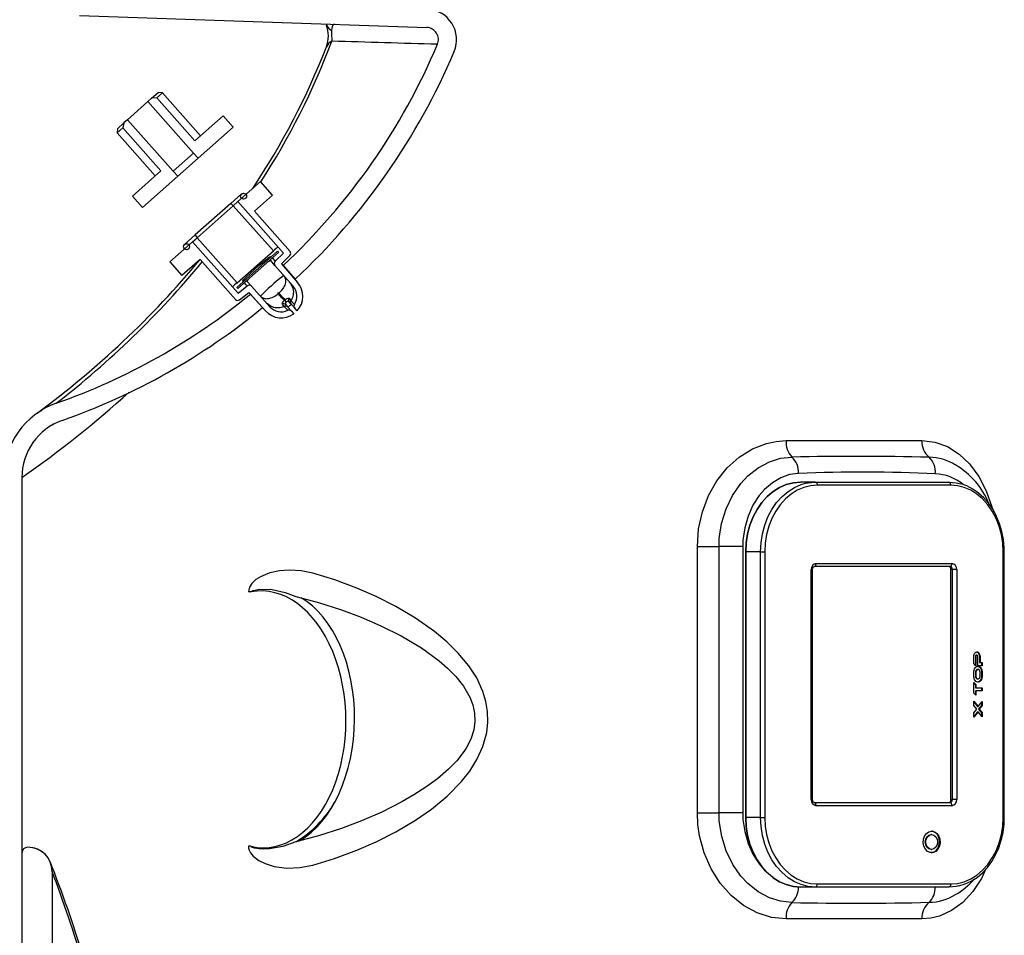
# Model space of a CAD drawing. Header units: millimetres. Extents: x 4906.17 to 4907.31, y 4759.5 to 4761.8.
# Tile 37 of 39: x 4906.46 to 4906.79, y 4761 to 4761.3. Entities that reach past the tile are written whole.
import ezdxf

# ---------------------------------------------------------------- set-up
doc = ezdxf.new("R2010")
doc.units = ezdxf.units.MM
doc.layers.add('SANINDUSA', color=3, linetype='Continuous')

msp = doc.modelspace()

# ---------------------------------------------------------------- linework, layer by layer
at = {"layer": 'SANINDUSA'}
for p, q in [((4906.479568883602, 4761.304766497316), (4906.594256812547, 4761.300761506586)), ((4906.561130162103, 4761.301592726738), (4906.561172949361, 4761.301487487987)), ((4906.562898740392, 4761.296225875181), (4906.56289848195, 4761.296225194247)), ((4906.503341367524, 4761.277366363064), (4906.5021456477, 4761.276306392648)), ((4906.503341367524, 4761.277366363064), (4906.505497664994, 4761.27927785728)), ((4906.505047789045, 4761.277542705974), (4906.503341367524, 4761.277366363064)), ((4906.506909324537, 4761.279192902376), (4906.505047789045, 4761.277542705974)), ((4906.505047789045, 4761.277542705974), (4906.517651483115, 4761.263324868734)), ((4906.506909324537, 4761.279192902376), (4906.505497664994, 4761.27927785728)), ((4906.519513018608, 4761.264975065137), (4906.506909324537, 4761.279192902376)), ((4906.5021456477, 4761.276306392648), (4906.495380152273, 4761.270308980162)), ((4906.517236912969, 4761.259282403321), (4906.5021456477, 4761.276306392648)), ((4906.517651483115, 4761.263324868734), (4906.5269781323, 4761.271592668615)), ((4906.5269781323, 4761.271592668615), (4906.530327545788, 4761.267880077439)), ((4906.493804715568, 4761.267576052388), (4906.491943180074, 4761.265925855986)), ((4906.492028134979, 4761.267337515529), (4906.491943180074, 4761.265925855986)), ((4906.492028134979, 4761.267337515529), (4906.494184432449, 4761.269249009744)), ((4906.494184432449, 4761.269249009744), (4906.493804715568, 4761.267576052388)), ((4906.506408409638, 4761.253358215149), (4906.493804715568, 4761.267576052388)), ((4906.495380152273, 4761.270308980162), (4906.494184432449, 4761.269249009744)), ((4906.495380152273, 4761.270308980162), (4906.510471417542, 4761.253284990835)), ((4906.518732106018, 4761.257601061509), (4906.530327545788, 4761.267880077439)), ((4906.491943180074, 4761.265925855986), (4906.504546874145, 4761.251708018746)), ((4906.517236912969, 4761.259282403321), (4906.510471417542, 4761.253284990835)), ((4906.511948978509, 4761.251588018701), (4906.518732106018, 4761.257601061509)), ((4906.517236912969, 4761.259282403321), (4906.518732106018, 4761.257601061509)), ((4906.497081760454, 4761.245090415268), (4906.506408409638, 4761.253358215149)), ((4906.500365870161, 4761.241319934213), (4906.511990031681, 4761.251624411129)), ((4906.511990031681, 4761.251624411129), (4906.510471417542, 4761.253284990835)), ((4906.53183880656, 4761.243229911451), (4906.539321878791, 4761.249863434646)), ((4906.543301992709, 4761.245373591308), (4906.539321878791, 4761.249863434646)), ((4906.500365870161, 4761.241319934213), (4906.497081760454, 4761.245090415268)), ((4906.533075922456, 4761.245783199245), (4906.529521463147, 4761.242632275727)), ((4906.543301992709, 4761.245373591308), (4906.537315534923, 4761.240066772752)), ((4906.529521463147, 4761.242632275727), (4906.517773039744, 4761.232217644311)), ((4906.530342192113, 4761.241903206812), (4906.518369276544, 4761.2312895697)), ((4906.530244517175, 4761.241816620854), (4906.529521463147, 4761.242632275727)), ((4906.530342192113, 4761.241903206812), (4906.53183880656, 4761.243229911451)), ((4906.543606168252, 4761.226940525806), (4906.530342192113, 4761.241903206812)), ((4906.546949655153, 4761.226183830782), (4906.53183880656, 4761.243229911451)), ((4906.549077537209, 4761.226798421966), (4906.537315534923, 4761.240066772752)), ((4906.517773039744, 4761.232217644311), (4906.514218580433, 4761.229066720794)), ((4906.518496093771, 4761.231401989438), (4906.517773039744, 4761.232217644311)), ((4906.509389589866, 4761.223329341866), (4906.516872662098, 4761.229962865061)), ((4906.516872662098, 4761.229962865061), (4906.518369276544, 4761.2312895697)), ((4906.516872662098, 4761.229962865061), (4906.531932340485, 4761.212974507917)), ((4906.518369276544, 4761.2312895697), (4906.531560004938, 4761.216409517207)), ((4906.531523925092, 4761.214887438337), (4906.544993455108, 4761.226827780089)), ((4906.531560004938, 4761.216409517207), (4906.543606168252, 4761.226940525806)), ((4906.531855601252, 4761.214513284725), (4906.545325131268, 4761.226453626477)), ((4906.544169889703, 4761.223525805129), (4906.546949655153, 4761.226183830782)), ((4906.544993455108, 4761.226827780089), (4906.545325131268, 4761.226453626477)), ((4906.546239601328, 4761.222728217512), (4906.549030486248, 4761.225422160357)), ((4906.509389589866, 4761.223329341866), (4906.513369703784, 4761.218839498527)), ((4906.519356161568, 4761.224146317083), (4906.513369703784, 4761.218839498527)), ((4906.519356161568, 4761.224146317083), (4906.53106102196, 4761.210942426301)), ((4906.544099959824, 4761.222139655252), (4906.542693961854, 4761.223753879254)), ((4906.544099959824, 4761.222139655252), (4906.55009655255, 4761.215254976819)), ((4906.546239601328, 4761.222728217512), (4906.551604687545, 4761.216568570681)), ((4906.546785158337, 4761.22210186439), (4906.550728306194, 4761.217574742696)), ((4906.531932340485, 4761.212974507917), (4906.534932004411, 4761.215395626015)), ((4906.533673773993, 4761.216793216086), (4906.533479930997, 4761.217008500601)), ((4906.534855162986, 4761.216907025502), (4906.536310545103, 4761.215293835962)), ((4906.5424556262, 4761.208482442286), (4906.536310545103, 4761.215293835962)), ((4906.531855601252, 4761.214513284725), (4906.531523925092, 4761.214887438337)), ((4906.532425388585, 4761.210818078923), (4906.535464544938, 4761.213245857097)), ((4906.540970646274, 4761.207142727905), (4906.535464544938, 4761.213245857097)), ((4906.540011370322, 4761.208206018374), (4906.535987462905, 4761.212666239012)), ((4906.547167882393, 4761.208633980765), (4906.546548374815, 4761.209331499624)), ((4906.547176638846, 4761.210629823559), (4906.547373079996, 4761.210804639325)), ((4906.547687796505, 4761.209145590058), (4906.548350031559, 4761.208398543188)), ((4906.547904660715, 4761.210103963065), (4906.547820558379, 4761.210028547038)), ((4906.548763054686, 4761.211293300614), (4906.549381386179, 4761.210594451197)), ((4906.549473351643, 4761.209392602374), (4906.54881096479, 4761.210139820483)), ((4906.549381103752, 4761.210594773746), (4906.550541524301, 4761.20928190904)), ((4906.550636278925, 4761.208080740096), (4906.549473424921, 4761.209392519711)), ((4906.548332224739, 4761.207324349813), (4906.547167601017, 4761.208634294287)), ((4906.548350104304, 4761.208398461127), (4906.549513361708, 4761.207086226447)), ((4906.549513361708, 4761.207086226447), (4906.550309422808, 4761.206188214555)), ((4906.551432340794, 4761.207182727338), (4906.550636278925, 4761.208080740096)), ((4906.712981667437, 4761.164268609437), (4906.757874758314, 4761.164268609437)), ((4906.460476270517, 4761.152100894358), (4906.460476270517, 4760.984445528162)), ((4906.722686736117, 4761.150548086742), (4906.717755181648, 4761.150548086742)), ((4906.722686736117, 4761.150548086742), (4906.766781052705, 4761.150548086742)), ((4906.767397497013, 4761.149548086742), (4906.723303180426, 4761.149548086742)), ((4906.683678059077, 4761.041268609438), (4906.683678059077, 4761.129268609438)), ((4906.683678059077, 4761.129268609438), (4906.690835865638, 4761.129268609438)), ((4906.698678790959, 4761.129268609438), (4906.690835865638, 4761.129268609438)), ((4906.690835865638, 4761.041268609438), (4906.690835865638, 4761.129268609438)), ((4906.698678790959, 4761.129268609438), (4906.698678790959, 4761.041268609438)), ((4906.699645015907, 4761.03979775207), (4906.699645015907, 4761.127548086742)), ((4906.699645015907, 4761.127548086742), (4906.699645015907, 4761.03979775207)), ((4906.704576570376, 4761.127548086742), (4906.699645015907, 4761.127548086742)), ((4906.704576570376, 4761.03979775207), (4906.704576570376, 4761.127548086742)), ((4906.704576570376, 4761.127548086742), (4906.705980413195, 4761.127548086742)), ((4906.705980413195, 4761.127548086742), (4906.705980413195, 4761.03979775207)), ((4906.784720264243, 4761.03979775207), (4906.784720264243, 4761.127548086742)), ((4906.784720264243, 4761.127548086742), (4906.785103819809, 4761.127548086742)), ((4906.785103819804, 4761.03979775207), (4906.785103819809, 4761.127548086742)), ((4906.72133468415, 4761.045672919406), (4906.72133468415, 4761.121672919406)), ((4906.721718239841, 4761.121672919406), (4906.72133468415, 4761.121672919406)), ((4906.72171823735, 4761.045672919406), (4906.721718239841, 4761.121672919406)), ((4906.76717475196, 4761.122672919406), (4906.722293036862, 4761.122672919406)), ((4906.722909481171, 4761.123672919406), (4906.767791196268, 4761.123672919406)), ((4906.76796215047, 4761.121672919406), (4906.767468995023, 4761.121672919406)), ((4906.767468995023, 4761.045672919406), (4906.767468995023, 4761.121672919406)), ((4906.769365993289, 4761.121672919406), (4906.76796215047, 4761.121672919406)), ((4906.767962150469, 4761.045672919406), (4906.76796215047, 4761.121672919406)), ((4906.769365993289, 4761.121672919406), (4906.769365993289, 4761.045672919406)), ((4906.536178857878, 4761.114289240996), (4906.53534389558, 4761.114289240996)), ((4906.775030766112, 4761.090617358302), (4906.775030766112, 4761.09278132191)), ((4906.775543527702, 4761.092887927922), (4906.775543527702, 4761.090097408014)), ((4906.775543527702, 4761.092887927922), (4906.775728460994, 4761.092887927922)), ((4906.775728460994, 4761.092887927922), (4906.775728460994, 4761.089909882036)), ((4906.775871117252, 4761.093409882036), (4906.776056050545, 4761.093409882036)), ((4906.776391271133, 4761.089909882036), (4906.776391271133, 4761.092887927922)), ((4906.776629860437, 4761.09397129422), (4906.776814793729, 4761.09397129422)), ((4906.776904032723, 4761.092775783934), (4906.776904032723, 4761.090973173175)), ((4906.776904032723, 4761.092775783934), (4906.777088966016, 4761.092775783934)), ((4906.777088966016, 4761.092775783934), (4906.777088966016, 4761.090973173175)), ((4906.775728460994, 4761.089909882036), (4906.775030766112, 4761.090617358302)), ((4906.776231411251, 4761.088669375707), (4906.776416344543, 4761.088669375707)), ((4906.777786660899, 4761.089909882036), (4906.776391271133, 4761.089909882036)), ((4906.776904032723, 4761.090973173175), (4906.777088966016, 4761.090973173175)), ((4906.777088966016, 4761.090973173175), (4906.777786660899, 4761.090973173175)), ((4906.777601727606, 4761.090973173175), (4906.777601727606, 4761.089909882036)), ((4906.777786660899, 4761.090973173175), (4906.777786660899, 4761.089909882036)), ((4906.775030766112, 4761.086599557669), (4906.775030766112, 4761.08764277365)), ((4906.775543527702, 4761.087642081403), (4906.775543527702, 4761.086595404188)), ((4906.775543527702, 4761.087642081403), (4906.775728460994, 4761.087642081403)), ((4906.775543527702, 4761.086595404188), (4906.775728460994, 4761.086595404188)), ((4906.775728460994, 4761.087642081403), (4906.775728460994, 4761.086595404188)), ((4906.776231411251, 4761.085568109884), (4906.776416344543, 4761.085568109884)), ((4906.777088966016, 4761.086595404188), (4906.777088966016, 4761.087642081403)), ((4906.777601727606, 4761.08764277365), (4906.777601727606, 4761.086599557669)), ((4906.777601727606, 4761.08764277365), (4906.777786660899, 4761.08764277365)), ((4906.777601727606, 4761.086599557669), (4906.777786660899, 4761.086599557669)), ((4906.777786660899, 4761.08764277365), (4906.777786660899, 4761.086599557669)), ((4906.775030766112, 4761.084382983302), (4906.775728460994, 4761.083684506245)), ((4906.775030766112, 4761.080851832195), (4906.775030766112, 4761.084382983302)), ((4906.775030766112, 4761.084197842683), (4906.775543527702, 4761.083684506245)), ((4906.775543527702, 4761.083684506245), (4906.775728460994, 4761.083684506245)), ((4906.775543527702, 4761.083684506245), (4906.775543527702, 4761.082644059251)), ((4906.775543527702, 4761.082644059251), (4906.775728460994, 4761.082644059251)), ((4906.775728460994, 4761.083684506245), (4906.775728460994, 4761.082644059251)), ((4906.775728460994, 4761.082644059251), (4906.777786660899, 4761.082644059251)), ((4906.777601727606, 4761.082644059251), (4906.777601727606, 4761.081580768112)), ((4906.777786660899, 4761.082644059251), (4906.777786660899, 4761.081580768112)), ((4906.775728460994, 4761.080163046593), (4906.775030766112, 4761.080851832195)), ((4906.775543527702, 4761.081580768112), (4906.775543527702, 4761.080345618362)), ((4906.775543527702, 4761.081580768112), (4906.775728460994, 4761.081580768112)), ((4906.775728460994, 4761.081580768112), (4906.775728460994, 4761.080163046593)), ((4906.777786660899, 4761.081580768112), (4906.775728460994, 4761.081580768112)), ((4906.775030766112, 4761.07816660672), (4906.776433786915, 4761.076458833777)), ((4906.775030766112, 4761.076778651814), (4906.775030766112, 4761.07816660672)), ((4906.775030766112, 4761.077941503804), (4906.776248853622, 4761.076458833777)), ((4906.77606477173, 4761.075554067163), (4906.775030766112, 4761.076778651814)), ((4906.775030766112, 4761.074324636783), (4906.77606477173, 4761.075554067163)), ((4906.776248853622, 4761.076458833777), (4906.776433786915, 4761.076458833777)), ((4906.776433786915, 4761.076458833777), (4906.777786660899, 4761.078090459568)), ((4906.777601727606, 4761.076726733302), (4906.776614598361, 4761.07555475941)), ((4906.776614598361, 4761.07555475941), (4906.777601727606, 4761.074377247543)), ((4906.776614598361, 4761.07555475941), (4906.776799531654, 4761.07555475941)), ((4906.777786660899, 4761.076726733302), (4906.776799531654, 4761.07555475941)), ((4906.776799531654, 4761.07555475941), (4906.777786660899, 4761.074377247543)), ((4906.777601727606, 4761.077867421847), (4906.777601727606, 4761.076726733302)), ((4906.777601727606, 4761.076726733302), (4906.777786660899, 4761.076726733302)), ((4906.777786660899, 4761.078090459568), (4906.777786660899, 4761.076726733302)), ((4906.776433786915, 4761.074645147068), (4906.775030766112, 4761.072941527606)), ((4906.776248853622, 4761.074645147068), (4906.775030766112, 4761.073166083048)), ((4906.775030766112, 4761.072941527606), (4906.775030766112, 4761.074324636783)), ((4906.776248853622, 4761.074645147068), (4906.776433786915, 4761.074645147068)), ((4906.777786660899, 4761.073018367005), (4906.776433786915, 4761.074645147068)), ((4906.777601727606, 4761.074377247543), (4906.777601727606, 4761.073240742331)), ((4906.777601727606, 4761.074377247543), (4906.777786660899, 4761.074377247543)), ((4906.777786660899, 4761.074377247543), (4906.777786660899, 4761.073018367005)), ((4906.72171823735, 4761.045672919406), (4906.72133468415, 4761.045672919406)), ((4906.722293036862, 4761.044672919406), (4906.76717475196, 4761.044672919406)), ((4906.767791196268, 4761.043672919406), (4906.722909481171, 4761.043672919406)), ((4906.767468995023, 4761.045672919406), (4906.767962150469, 4761.045672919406)), ((4906.769365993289, 4761.045672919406), (4906.767962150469, 4761.045672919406)), ((4906.683678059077, 4761.041268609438), (4906.690835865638, 4761.041268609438)), ((4906.698678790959, 4761.041268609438), (4906.690835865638, 4761.041268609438)), ((4906.704576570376, 4761.03979775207), (4906.699645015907, 4761.03979775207)), ((4906.704576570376, 4761.03979775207), (4906.705980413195, 4761.03979775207)), ((4906.784720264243, 4761.03979775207), (4906.785103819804, 4761.03979775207)), ((4906.761098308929, 4761.03414246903), (4906.760913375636, 4761.03414246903)), ((4906.536178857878, 4761.030247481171), (4906.53534389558, 4761.030247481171)), ((4906.460476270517, 4761.027944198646), (4906.460476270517, 4760.979557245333)), ((4906.760913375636, 4761.029228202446), (4906.761098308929, 4761.029228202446)), ((4906.470476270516, 4761.021944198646), (4906.470476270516, 4760.817944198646)), ((4906.722686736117, 4761.01679775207), (4906.717755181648, 4761.01679775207)), ((4906.766781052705, 4761.01679775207), (4906.722686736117, 4761.01679775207)), ((4906.723303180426, 4761.01779775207), (4906.767397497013, 4761.01779775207)), ((4906.757874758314, 4761.006268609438), (4906.712981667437, 4761.006268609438))]:
    msp.add_line(p, q, dxfattribs=at)
at = {"layer": 'SANINDUSA', "flags": 128}
for points in [[(4906.560927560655, 4761.301925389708), (4906.560936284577, 4761.301909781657), (4906.561120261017, 4761.30147210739)], [(4906.563751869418, 4761.301826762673), (4906.563218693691, 4761.301505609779), (4906.563000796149, 4761.30094610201), (4906.562910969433, 4761.300469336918), (4906.56283933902, 4761.29972589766)], [(4906.533479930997, 4761.217008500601), (4906.533476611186, 4761.217064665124), (4906.53381675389, 4761.217526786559), (4906.53464929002, 4761.21837800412), (4906.535876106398, 4761.219529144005), (4906.537354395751, 4761.220857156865), (4906.53891474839, 4761.222216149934), (4906.540381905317, 4761.223452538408), (4906.541594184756, 4761.224422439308), (4906.542419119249, 4761.225009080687), (4906.542767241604, 4761.225140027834)], [(4906.542767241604, 4761.225140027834), (4906.542854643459, 4761.225039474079), (4906.542907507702, 4761.224978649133)], [(4906.5432355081, 4761.224601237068), (4906.544013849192, 4761.223705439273), (4906.544169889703, 4761.223525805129)], [(4906.546997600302, 4761.218812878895), (4906.546997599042, 4761.218812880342), (4906.546743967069, 4761.218661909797), (4906.54646065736, 4761.218445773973), (4906.54558433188, 4761.217731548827), (4906.544658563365, 4761.216946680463), (4906.543784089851, 4761.216188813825), (4906.542808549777, 4761.215328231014), (4906.541992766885, 4761.214596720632), (4906.541098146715, 4761.213780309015), (4906.540167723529, 4761.212908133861), (4906.539526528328, 4761.212274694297), (4906.539423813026, 4761.2121648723), (4906.539294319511, 4761.211986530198), (4906.539294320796, 4761.211986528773)], [(4906.534932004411, 4761.215395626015), (4906.53456784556, 4761.215800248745), (4906.534008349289, 4761.216421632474)], [(4906.535400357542, 4761.217655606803), (4906.535121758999, 4761.21736317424), (4906.534847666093, 4761.216959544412), (4906.534855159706, 4761.216907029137), (4906.534855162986, 4761.216907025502), (4906.534855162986, 4761.216907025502)], [(4906.545206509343, 4761.212844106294), (4906.545161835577, 4761.212903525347), (4906.545119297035, 4761.212996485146), (4906.545109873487, 4761.213062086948), (4906.545117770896, 4761.213105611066), (4906.545128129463, 4761.213125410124), (4906.545134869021, 4761.213133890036), (4906.545152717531, 4761.213148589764), (4906.545166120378, 4761.213155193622), (4906.54520441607, 4761.213162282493), (4906.545258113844, 4761.213154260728), (4906.545330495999, 4761.213121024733), (4906.545427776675, 4761.213037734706)], [(4906.547176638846, 4761.210629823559), (4906.546396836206, 4761.211507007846), (4906.545206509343, 4761.212844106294)], [(4906.545427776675, 4761.213037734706), (4906.546928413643, 4761.21131548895), (4906.547373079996, 4761.210804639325)], [(4906.546548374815, 4761.209331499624), (4906.546475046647, 4761.209545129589), (4906.546558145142, 4761.209842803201), (4906.546774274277, 4761.210182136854), (4906.547078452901, 4761.210531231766), (4906.547176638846, 4761.210629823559)], [(4906.547373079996, 4761.210804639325), (4906.547751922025, 4761.211083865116), (4906.54811159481, 4761.2112874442), (4906.548422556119, 4761.211387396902), (4906.548663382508, 4761.211365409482), (4906.548763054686, 4761.211293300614)], [(4906.547820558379, 4761.210028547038), (4906.547773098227, 4761.209974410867), (4906.547636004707, 4761.209772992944), (4906.547560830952, 4761.209557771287), (4906.547575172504, 4761.209340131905), (4906.547687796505, 4761.209145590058)], [(4906.54853639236, 4761.208188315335), (4906.548509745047, 4761.208288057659), (4906.548558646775, 4761.20843780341), (4906.548674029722, 4761.208616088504), (4906.548810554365, 4761.208774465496)], [(4906.549001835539, 4761.208947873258), (4906.548854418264, 4761.208818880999), (4906.548810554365, 4761.208774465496)], [(4906.549001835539, 4761.208947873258), (4906.549195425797, 4761.209083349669), (4906.549374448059, 4761.209176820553), (4906.549525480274, 4761.209219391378), (4906.549634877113, 4761.209202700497), (4906.549659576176, 4761.209182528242)], [(4906.466437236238, 4761.17398194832), (4906.466714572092, 4761.17416025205), (4906.467015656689, 4761.174334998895)], [(4906.683678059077, 4761.129268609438), (4906.684103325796, 4761.135106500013), (4906.68535364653, 4761.140783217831), (4906.687393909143, 4761.146122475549), (4906.690152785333, 4761.150998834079), (4906.693559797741, 4761.155273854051), (4906.697500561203, 4761.158828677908), (4906.701877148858, 4761.161556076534), (4906.7065408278, 4761.163372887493), (4906.709749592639, 4761.164043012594), (4906.712981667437, 4761.164268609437)], [(4906.757874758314, 4761.164268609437), (4906.762182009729, 4761.163764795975), (4906.766316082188, 4761.162285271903), (4906.770169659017, 4761.159856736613), (4906.773638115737, 4761.156569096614), (4906.7766499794, 4761.152477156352), (4906.779115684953, 4761.147730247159), (4906.780972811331, 4761.142451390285), (4906.781096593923, 4761.141874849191)], [(4906.690835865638, 4761.129268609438), (4906.690936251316, 4761.131919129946), (4906.69167935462, 4761.136897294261), (4906.693177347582, 4761.141793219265), (4906.695280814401, 4761.146156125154), (4906.698048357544, 4761.150138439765), (4906.700380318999, 4761.152628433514), (4906.703725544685, 4761.155282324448), (4906.70746896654, 4761.157284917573), (4906.711102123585, 4761.158427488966), (4906.714912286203, 4761.15886253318)], [(4906.7171318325, 4761.153456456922), (4906.714175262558, 4761.153042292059), (4906.711307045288, 4761.152039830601), (4906.708457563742, 4761.150374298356), (4906.705858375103, 4761.14814346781), (4906.704087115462, 4761.146096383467), (4906.702030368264, 4761.142904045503), (4906.70042249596, 4761.139320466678), (4906.699321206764, 4761.13544606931), (4906.698753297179, 4761.131390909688), (4906.698678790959, 4761.129268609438)], [(4906.699645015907, 4761.127548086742), (4906.699799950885, 4761.130550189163), (4906.70026210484, 4761.13350092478), (4906.701023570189, 4761.136349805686), (4906.702071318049, 4761.139048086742), (4906.703387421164, 4761.141549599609), (4906.704949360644, 4761.143811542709), (4906.706730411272, 4761.145795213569), (4906.708700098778, 4761.147466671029), (4906.710824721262, 4761.14879731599), (4906.713067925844, 4761.149764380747), (4906.715391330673, 4761.150351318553), (4906.717755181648, 4761.150548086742)], [(4906.717755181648, 4761.150548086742), (4906.715391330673, 4761.150351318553), (4906.713067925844, 4761.149764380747), (4906.710824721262, 4761.14879731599), (4906.708700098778, 4761.147466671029), (4906.706730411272, 4761.145795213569), (4906.704949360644, 4761.143811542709), (4906.703387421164, 4761.141549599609), (4906.702071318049, 4761.139048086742), (4906.701023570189, 4761.136349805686), (4906.70026210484, 4761.13350092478), (4906.699799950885, 4761.130550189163), (4906.699645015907, 4761.127548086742)], [(4906.704576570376, 4761.127548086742), (4906.704731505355, 4761.130550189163), (4906.70519365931, 4761.13350092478), (4906.705955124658, 4761.136349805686), (4906.707002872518, 4761.139048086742), (4906.708318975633, 4761.141549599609), (4906.709880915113, 4761.143811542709), (4906.711661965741, 4761.145795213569), (4906.713631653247, 4761.147466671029), (4906.715756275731, 4761.14879731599), (4906.717999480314, 4761.149764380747), (4906.719423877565, 4761.150171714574)], [(4906.719423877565, 4761.150171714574), (4906.720322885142, 4761.150351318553), (4906.722686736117, 4761.150548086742)], [(4906.722686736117, 4761.150548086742), (4906.722806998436, 4761.150528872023), (4906.722922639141, 4761.150471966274), (4906.723029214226, 4761.150379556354), (4906.723122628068, 4761.150255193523), (4906.723199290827, 4761.150103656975), (4906.723256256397, 4761.149930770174), (4906.723291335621, 4761.149743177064), (4906.723303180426, 4761.149548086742)], [(4906.767397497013, 4761.149548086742), (4906.767385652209, 4761.149743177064), (4906.767350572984, 4761.149930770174), (4906.767293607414, 4761.150103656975), (4906.767216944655, 4761.150255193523), (4906.767123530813, 4761.150379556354), (4906.767016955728, 4761.150471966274), (4906.766901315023, 4761.150528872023), (4906.766781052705, 4761.150548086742)], [(4906.766781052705, 4761.150548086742), (4906.769144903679, 4761.150351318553), (4906.770767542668, 4761.149983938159)], [(4906.723303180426, 4761.149548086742), (4906.721042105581, 4761.149359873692), (4906.718819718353, 4761.14879845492), (4906.716674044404, 4761.147873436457), (4906.714641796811, 4761.146600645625), (4906.712757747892, 4761.145001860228), (4906.711054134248, 4761.143104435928), (4906.709560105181, 4761.140940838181), (4906.70830122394, 4761.138548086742), (4906.707299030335, 4761.135967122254), (4906.706570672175, 4761.133242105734), (4906.706128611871, 4761.130419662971), (4906.705980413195, 4761.127548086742)], [(4906.784720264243, 4761.127548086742), (4906.784572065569, 4761.130419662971), (4906.784130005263, 4761.133242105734), (4906.783401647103, 4761.135967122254), (4906.782399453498, 4761.138548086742), (4906.781140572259, 4761.140940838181), (4906.77964654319, 4761.143104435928), (4906.777942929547, 4761.145001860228), (4906.776058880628, 4761.146600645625), (4906.774026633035, 4761.147873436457), (4906.771880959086, 4761.14879845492), (4906.769658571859, 4761.149359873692), (4906.767397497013, 4761.149548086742)], [(4906.785103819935, 4761.127548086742), (4906.785068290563, 4761.128981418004), (4906.784809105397, 4761.131661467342), (4906.784301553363, 4761.134286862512), (4906.783552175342, 4761.136820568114), (4906.78257063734, 4761.139227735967), (4906.781369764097, 4761.141474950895), (4906.779965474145, 4761.143530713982), (4906.778376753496, 4761.14536585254), (4906.77662560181, 4761.146954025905), (4906.774736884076, 4761.148272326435), (4906.772737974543, 4761.149301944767), (4906.770867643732, 4761.149955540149)], [(4906.556601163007, 4761.120489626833), (4906.552731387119, 4761.121274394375), (4906.548899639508, 4761.121519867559), (4906.545608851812, 4761.121296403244), (4906.542393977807, 4761.120594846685), (4906.539319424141, 4761.119298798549), (4906.537829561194, 4761.118350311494), (4906.536461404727, 4761.117048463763), (4906.535703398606, 4761.115864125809), (4906.535420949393, 4761.115019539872), (4906.53534389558, 4761.114289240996)], [(4906.721718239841, 4761.121672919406), (4906.72173798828, 4761.121917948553), (4906.721827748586, 4761.122232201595), (4906.721967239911, 4761.122471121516), (4906.722116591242, 4761.122612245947), (4906.72224747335, 4761.122668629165), (4906.722293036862, 4761.122672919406)], [(4906.722293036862, 4761.122672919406), (4906.722413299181, 4761.122692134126), (4906.722528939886, 4761.122749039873), (4906.722635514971, 4761.122841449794), (4906.722728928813, 4761.122965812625), (4906.722805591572, 4761.123117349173), (4906.722862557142, 4761.123290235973), (4906.722897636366, 4761.123477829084), (4906.722909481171, 4761.123672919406)], [(4906.76717475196, 4761.122672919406), (4906.767295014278, 4761.122692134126), (4906.767410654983, 4761.122749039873), (4906.767517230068, 4761.122841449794), (4906.76761064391, 4761.122965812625), (4906.767687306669, 4761.123117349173), (4906.767744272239, 4761.123290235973), (4906.767779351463, 4761.123477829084), (4906.767791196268, 4761.123672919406)], [(4906.571189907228, 4761.115581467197), (4906.563841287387, 4761.118295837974), (4906.556601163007, 4761.120489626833)], [(4906.536178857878, 4761.114289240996), (4906.536181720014, 4761.114320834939), (4906.536191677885, 4761.114356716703), (4906.536219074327, 4761.114409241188), (4906.536339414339, 4761.114529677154), (4906.536852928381, 4761.114778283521), (4906.538951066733, 4761.115179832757), (4906.543200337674, 4761.115081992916), (4906.547520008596, 4761.114142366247), (4906.551006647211, 4761.112795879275)], [(4906.571189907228, 4761.028968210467), (4906.577586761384, 4761.031767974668), (4906.584062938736, 4761.035042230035), (4906.590553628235, 4761.03887472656), (4906.595841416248, 4761.042535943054), (4906.600969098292, 4761.046765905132), (4906.605754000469, 4761.051660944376), (4906.608471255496, 4761.055109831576), (4906.610861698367, 4761.058912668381), (4906.612818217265, 4761.063191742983), (4906.614094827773, 4761.067817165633), (4906.614476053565, 4761.0712661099), (4906.614381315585, 4761.074742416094), (4906.613813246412, 4761.078138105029), (4906.612830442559, 4761.081398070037), (4906.610766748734, 4761.08585728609), (4906.608167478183, 4761.089887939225), (4906.604676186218, 4761.094100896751), (4906.600861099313, 4761.097839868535), (4906.596863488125, 4761.101164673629), (4906.590513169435, 4761.10566689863), (4906.584047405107, 4761.109514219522), (4906.577571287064, 4761.112790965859), (4906.571189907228, 4761.115581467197)], [(4906.551006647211, 4761.112795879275), (4906.558494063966, 4761.110831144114), (4906.566131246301, 4761.10838966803)], [(4906.566131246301, 4761.10838966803), (4906.572577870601, 4761.105967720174), (4906.579135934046, 4761.10313001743), (4906.585816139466, 4761.099774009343), (4906.592489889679, 4761.095797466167), (4906.598335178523, 4761.09154683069), (4906.601167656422, 4761.08908123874), (4906.603864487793, 4761.086332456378), (4906.606385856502, 4761.083157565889), (4906.608511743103, 4761.079483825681), (4906.609476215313, 4761.076965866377), (4906.6100669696, 4761.074222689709), (4906.610178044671, 4761.07153452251), (4906.609805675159, 4761.068767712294), (4906.608797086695, 4761.06564989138), (4906.607262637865, 4761.062685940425), (4906.606594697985, 4761.061650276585), (4906.60417665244, 4761.058536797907), (4906.601453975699, 4761.055717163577), (4906.597815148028, 4761.05257601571), (4906.593999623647, 4761.049764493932), (4906.590041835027, 4761.047205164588), (4906.586031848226, 4761.044889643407), (4906.579412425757, 4761.041538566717), (4906.572744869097, 4761.038641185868), (4906.566138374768, 4761.036159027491)], [(4906.722293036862, 4761.044672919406), (4906.72222792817, 4761.044681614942), (4906.722066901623, 4761.044770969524), (4906.721913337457, 4761.0449503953), (4906.721791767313, 4761.0452087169), (4906.721723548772, 4761.045545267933), (4906.721718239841, 4761.045672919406)], [(4906.722909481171, 4761.043672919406), (4906.722897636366, 4761.043868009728), (4906.722862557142, 4761.044055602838), (4906.722805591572, 4761.044228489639), (4906.722728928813, 4761.044380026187), (4906.722635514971, 4761.044504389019), (4906.722528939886, 4761.044596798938), (4906.722413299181, 4761.044653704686), (4906.722293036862, 4761.044672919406)], [(4906.767791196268, 4761.043672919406), (4906.767779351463, 4761.043868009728), (4906.767744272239, 4761.044055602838), (4906.767687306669, 4761.044228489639), (4906.76761064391, 4761.044380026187), (4906.767517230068, 4761.044504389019), (4906.767410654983, 4761.044596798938), (4906.767295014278, 4761.044653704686), (4906.76717475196, 4761.044672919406)], [(4906.712981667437, 4761.006268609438), (4906.708167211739, 4761.00677156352), (4906.703451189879, 4761.008248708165), (4906.698965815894, 4761.010673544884), (4906.694854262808, 4761.013956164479), (4906.691223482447, 4761.01804156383), (4906.688208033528, 4761.022780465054), (4906.685907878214, 4761.028054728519), (4906.684390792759, 4761.033700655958), (4906.683857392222, 4761.037462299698), (4906.683678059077, 4761.041268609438)], [(4906.714912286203, 4761.011674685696), (4906.711196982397, 4761.012089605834), (4906.707468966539, 4761.013252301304), (4906.703823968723, 4761.015190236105), (4906.700380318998, 4761.017908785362), (4906.698048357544, 4761.020398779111), (4906.695354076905, 4761.024255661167), (4906.693177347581, 4761.028743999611), (4906.691714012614, 4761.033487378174), (4906.690936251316, 4761.03861808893), (4906.690835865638, 4761.041268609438)], [(4906.698678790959, 4761.041268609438), (4906.698753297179, 4761.039146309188), (4906.699321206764, 4761.035091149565), (4906.70042249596, 4761.031216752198), (4906.702030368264, 4761.027633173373), (4906.704087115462, 4761.024440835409), (4906.705858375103, 4761.022393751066), (4906.708457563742, 4761.020162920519), (4906.708726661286, 4761.020005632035)], [(4906.717755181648, 4761.01679775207), (4906.715391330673, 4761.016994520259), (4906.713067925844, 4761.017581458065), (4906.710824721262, 4761.018548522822), (4906.708700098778, 4761.019879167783), (4906.706730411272, 4761.021550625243), (4906.704949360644, 4761.023534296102), (4906.703387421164, 4761.025796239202), (4906.702071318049, 4761.02829775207), (4906.701023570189, 4761.030996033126), (4906.70026210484, 4761.033844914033), (4906.699799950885, 4761.036795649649), (4906.699645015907, 4761.03979775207)], [(4906.699645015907, 4761.03979775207), (4906.699799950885, 4761.036795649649), (4906.70026210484, 4761.033844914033), (4906.701023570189, 4761.030996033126), (4906.702071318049, 4761.02829775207), (4906.703387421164, 4761.025796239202), (4906.704949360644, 4761.023534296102), (4906.706730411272, 4761.021550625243), (4906.708700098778, 4761.019879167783), (4906.710824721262, 4761.018548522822), (4906.713067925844, 4761.017581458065), (4906.715391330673, 4761.016994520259), (4906.717755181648, 4761.01679775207)], [(4906.718700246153, 4761.017361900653), (4906.717999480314, 4761.017581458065), (4906.715756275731, 4761.018548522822), (4906.713631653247, 4761.019879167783), (4906.711661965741, 4761.021550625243), (4906.709880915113, 4761.023534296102), (4906.708318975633, 4761.025796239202), (4906.707002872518, 4761.02829775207), (4906.705955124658, 4761.030996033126), (4906.70519365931, 4761.033844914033), (4906.704731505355, 4761.036795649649), (4906.704576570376, 4761.03979775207)], [(4906.705980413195, 4761.03979775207), (4906.706128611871, 4761.036926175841), (4906.706570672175, 4761.034103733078), (4906.707299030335, 4761.031378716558), (4906.70830122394, 4761.02879775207), (4906.709560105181, 4761.026405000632), (4906.711054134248, 4761.024241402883), (4906.712757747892, 4761.022343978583), (4906.714641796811, 4761.020745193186), (4906.716674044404, 4761.019472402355), (4906.718819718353, 4761.018547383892), (4906.721042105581, 4761.01798596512), (4906.723303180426, 4761.01779775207)], [(4906.767397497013, 4761.01779775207), (4906.769658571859, 4761.01798596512), (4906.771880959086, 4761.018547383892), (4906.774026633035, 4761.019472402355), (4906.776058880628, 4761.020745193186), (4906.777942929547, 4761.022343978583), (4906.77964654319, 4761.024241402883), (4906.781140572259, 4761.026405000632), (4906.782399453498, 4761.02879775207), (4906.783401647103, 4761.031378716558), (4906.784130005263, 4761.034103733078), (4906.784572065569, 4761.036926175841), (4906.784720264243, 4761.03979775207)], [(4906.770129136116, 4761.017187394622), (4906.772167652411, 4761.017811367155), (4906.774178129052, 4761.018750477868), (4906.776087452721, 4761.019978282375), (4906.777869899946, 4761.021478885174), (4906.779500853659, 4761.023232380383), (4906.780957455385, 4761.025214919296), (4906.782219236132, 4761.027399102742), (4906.783268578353, 4761.02975455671), (4906.784090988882, 4761.032248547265), (4906.784675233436, 4761.034846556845), (4906.785013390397, 4761.037512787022), (4906.785103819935, 4761.03979775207)], [(4906.566138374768, 4761.036159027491), (4906.558526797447, 4761.033726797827), (4906.551023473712, 4761.031752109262)], [(4906.761098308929, 4761.035244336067), (4906.762008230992, 4761.035051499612), (4906.762819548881, 4761.03449388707), (4906.763444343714, 4761.033631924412), (4906.763814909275, 4761.032559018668), (4906.763891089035, 4761.03139143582), (4906.763664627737, 4761.030255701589), (4906.763160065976, 4761.029274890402), (4906.762432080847, 4761.028555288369), (4906.761559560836, 4761.028174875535), (4906.760637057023, 4761.028174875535), (4906.759764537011, 4761.028555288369), (4906.759036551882, 4761.029274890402), (4906.758531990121, 4761.030255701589), (4906.758305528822, 4761.03139143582), (4906.758381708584, 4761.032559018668), (4906.758752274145, 4761.033631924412), (4906.759377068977, 4761.03449388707), (4906.760188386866, 4761.035051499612), (4906.761098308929, 4761.035244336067)], [(4906.760913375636, 4761.029228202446), (4906.760172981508, 4761.02941524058), (4906.759545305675, 4761.029947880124), (4906.759125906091, 4761.030745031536), (4906.758978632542, 4761.031685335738), (4906.759125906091, 4761.03262563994), (4906.759545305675, 4761.033422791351), (4906.760172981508, 4761.033955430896), (4906.760913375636, 4761.03414246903)], [(4906.761098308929, 4761.03414246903), (4906.761838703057, 4761.033955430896), (4906.762466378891, 4761.033422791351), (4906.762885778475, 4761.03262563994), (4906.763033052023, 4761.031685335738), (4906.762885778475, 4761.030745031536), (4906.762466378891, 4761.029947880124), (4906.761838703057, 4761.02941524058), (4906.761098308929, 4761.029228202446), (4906.760357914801, 4761.02941524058), (4906.759730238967, 4761.029947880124), (4906.759310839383, 4761.030745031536), (4906.759163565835, 4761.031685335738), (4906.759310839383, 4761.03262563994), (4906.759730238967, 4761.033422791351), (4906.760357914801, 4761.033955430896), (4906.761098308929, 4761.03414246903)], [(4906.761005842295, 4761.028128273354), (4906.761823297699, 4761.028319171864), (4906.762634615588, 4761.028876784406), (4906.763259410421, 4761.029738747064), (4906.763629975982, 4761.030811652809), (4906.763706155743, 4761.031979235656), (4906.763479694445, 4761.033114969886), (4906.762975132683, 4761.034095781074), (4906.762247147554, 4761.034815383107), (4906.761374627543, 4761.035195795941), (4906.761005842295, 4761.035242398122)], [(4906.53534389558, 4761.030247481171), (4906.535380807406, 4761.029741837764), (4906.535567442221, 4761.029003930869), (4906.536053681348, 4761.028039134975), (4906.536911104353, 4761.026993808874), (4906.538801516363, 4761.02553686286), (4906.5408302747, 4761.024520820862), (4906.543813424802, 4761.02358702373), (4906.547994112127, 4761.02303223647), (4906.552290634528, 4761.023203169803), (4906.556627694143, 4761.024057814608)], [(4906.551023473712, 4761.031752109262), (4906.546686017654, 4761.030149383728), (4906.542348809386, 4761.029365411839), (4906.540231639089, 4761.029288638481), (4906.538761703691, 4761.029375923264), (4906.537365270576, 4761.029607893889), (4906.536721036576, 4761.02980638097), (4906.536351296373, 4761.029998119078), (4906.536207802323, 4761.030146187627), (4906.536191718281, 4761.030180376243), (4906.536180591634, 4761.030223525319), (4906.536178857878, 4761.030247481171)], [(4906.556627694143, 4761.024057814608), (4906.563831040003, 4761.026248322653), (4906.571189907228, 4761.028968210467)], [(4906.778943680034, 4761.02263334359), (4906.777529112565, 4761.019559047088), (4906.774722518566, 4761.015284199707), (4906.771425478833, 4761.011728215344), (4906.767692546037, 4761.00899485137), (4906.763637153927, 4761.007172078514), (4906.760786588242, 4761.006496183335), (4906.757874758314, 4761.006268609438)], [(4906.722686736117, 4761.01679775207), (4906.720322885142, 4761.016994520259), (4906.718700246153, 4761.017361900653)], [(4906.722686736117, 4761.01679775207), (4906.722806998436, 4761.01681696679), (4906.722922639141, 4761.016873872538), (4906.723029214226, 4761.016966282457), (4906.723122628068, 4761.017090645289), (4906.723199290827, 4761.017242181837), (4906.723256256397, 4761.017415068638), (4906.723291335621, 4761.017602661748), (4906.723303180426, 4761.01779775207)], [(4906.767397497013, 4761.01779775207), (4906.767385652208, 4761.017602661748), (4906.767350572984, 4761.017415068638), (4906.767293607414, 4761.017242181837), (4906.767216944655, 4761.017090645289), (4906.767123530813, 4761.016966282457), (4906.767016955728, 4761.016873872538), (4906.766901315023, 4761.01681696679), (4906.766781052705, 4761.01679775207)], [(4906.770043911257, 4761.017174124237), (4906.769144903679, 4761.016994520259), (4906.766781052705, 4761.01679775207)]]:
    msp.add_lwpolyline(points, dxfattribs=at)
at = {"layer": 'SANINDUSA'}
for centre, radius in [((4906.533739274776, 4761.245034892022), 0.001000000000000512), ((4906.514881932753, 4761.22831841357), 0.000999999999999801)]:
    msp.add_circle(centre, radius, dxfattribs=at)
for centre, radius, start, end in [((4906.59411721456, 4761.296763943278), 0.01000000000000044, 337.1129154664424, 88.00000002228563), ((4906.551696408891, 4761.297994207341), 0.01007907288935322, 338.8266202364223, 20.90906523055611), ((4906.564523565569, 4761.302988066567), 0.00367128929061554, 204.125294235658, 242.6931266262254), ((4906.59411721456, 4761.296763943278), 0.00400000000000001, 337.1129154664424, 88.00000002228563), ((4906.589695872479, 4761.298431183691), 0.02688772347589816, 177.2399915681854, 184.7046366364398), ((4906.331871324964, 4761.383920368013), 0.2461020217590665, 326.3638915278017, 338.659290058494), ((4906.340471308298, 4761.379522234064), 0.2375126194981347, 326.8869306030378, 339.4695123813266), ((4906.400649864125, 4761.378436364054), 0.2140000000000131, 313.0687324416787, 337.1129154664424), ((4906.564515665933, 4761.29292336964), 0.003677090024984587, 116.0866335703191, 157.1753375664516), ((4906.564515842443, 4761.292922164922), 0.003677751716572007, 116.089131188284, 157.1335671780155), ((4906.003971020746, 4741.525907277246), 19.77821775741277, 88.27946377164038, 88.38061931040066), ((4906.400649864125, 4761.378436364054), 0.2200000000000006, 313.0138192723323, 337.1129154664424), ((4906.5493749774, 4761.221490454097), 0.007936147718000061, 122.139232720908, 136.6273814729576), ((4906.548329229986, 4761.226135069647), 0.001000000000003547, 314.5278811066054, 41.55604367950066), ((4906.283531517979, 4761.420477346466), 0.3068910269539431, 306.3623792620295, 320.2205474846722), ((4906.28440286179, 4761.418529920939), 0.3060203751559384, 307.7676635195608, 320.3665879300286), ((4906.543472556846, 4761.220917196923), 0.002941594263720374, 105.348218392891, 139.4043297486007), ((4906.544854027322, 4761.222796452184), 0.001000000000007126, 133.1678234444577, 221.0560436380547), ((4906.534692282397, 4761.211581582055), 0.005755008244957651, 122.9747816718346, 142.9942765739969), ((4906.535568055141, 4761.214623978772), 0.001000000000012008, 42.05604366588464, 129.4979587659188), ((4906.546326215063, 4761.211970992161), 0.004999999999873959, 327.4648696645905, 41.05604363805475), ((4906.546326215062, 4761.211970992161), 0.007000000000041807, 316.8400150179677, 41.05604363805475), ((4906.400649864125, 4761.378436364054), 0.2139999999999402, 289.4272702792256, 309.2287950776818), ((4906.531809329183, 4761.211605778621), 0.001000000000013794, 221.5560436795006, 308.0289386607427), ((4906.546997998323, 4761.208502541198), 0.000943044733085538, 42.99118643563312, 118.4752150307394), ((4906.542948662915, 4761.205456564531), 0.006681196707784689, 43.18104668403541, 50.74172530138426), ((4906.554797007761, 4761.215884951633), 0.008995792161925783, 214.3844594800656, 219.988401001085), ((4906.548376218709, 4761.209656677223), 0.0006499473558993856, 48.01821636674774, 136.5131716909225), ((4906.549532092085, 4761.210747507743), 0.0009430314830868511, 144.6363293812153, 220.1205273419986), ((4906.551384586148, 4761.208744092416), 0.001000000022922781, 147.4648696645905, 221.5560451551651), ((4906.400649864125, 4761.378436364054), 0.2200000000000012, 289.4272702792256, 309.3059619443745), ((4906.546168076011, 4761.21183172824), 0.007000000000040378, 222.0560436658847, 306.2721217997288), ((4906.546168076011, 4761.21183172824), 0.005000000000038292, 222.0560436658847, 295.6472774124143), ((4906.548765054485, 4761.206422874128), 0.001000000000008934, 41.55604367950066, 115.6472774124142), ((4906.250907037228, 4761.451708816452), 0.365628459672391, 304.9719532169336, 312.0743464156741), ((4906.480476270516, 4761.152100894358), 0.02600000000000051, 109.4272702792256, 180), ((4906.480476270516, 4761.152100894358), 0.02000000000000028, 109.4272702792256, 180), ((4906.478261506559, 4761.155322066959), 0.01609111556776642, 116.6281269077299, 125.2783621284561), ((4906.720232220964, 4761.163810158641), 0.007265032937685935, 176.3820177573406, 222.9233226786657), ((4906.76446710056, 4761.16387333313), 0.00660418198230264, 176.5686578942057, 230.2033683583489), ((4906.736058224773, 4760.072446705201), 1.086621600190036, 88.72482938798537, 91.11506114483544), ((4906.710033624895, 4761.153700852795), 0.007102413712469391, 358.0280483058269, 46.6146368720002), ((4906.755629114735, 4761.153955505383), 0.006687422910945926, 354.631222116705, 46.41058024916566), ((4906.759962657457, 4761.141772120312), 0.01702933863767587, 57.98064078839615, 89.06683751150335), ((4906.738200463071, 4760.61542623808), 0.53844257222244, 87.43606993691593, 92.2424895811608), ((4906.75588238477, 4761.133816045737), 0.02597003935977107, 21.95410062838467, 59.65422250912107), ((4906.761710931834, 4761.138270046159), 0.01507076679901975, 49.55057059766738, 87.80861724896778), ((4906.723150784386, 4761.121862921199), 0.001826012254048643, 97.59371406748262, 185.9726003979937), ((4906.766560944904, 4761.121767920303), 0.0009130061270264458, 354.0273996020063, 82.40628593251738), ((4906.767054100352, 4761.121767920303), 0.0009130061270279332, 354.0273996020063, 82.40628593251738), ((4906.767549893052, 4761.121862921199), 0.001826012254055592, 354.0273996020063, 82.40628593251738), ((4906.533214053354, 4761.061960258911), 0.03506718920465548, 300.5217651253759, 330.8099498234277), ((4906.723150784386, 4761.045482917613), 0.001826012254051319, 174.0273996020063, 262.4062859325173), ((4906.766560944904, 4761.045577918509), 0.0009130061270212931, 277.5937140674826, 5.972600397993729), ((4906.767054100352, 4761.045577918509), 0.0009130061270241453, 277.5937140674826, 5.972600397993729), ((4906.767549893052, 4761.045482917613), 0.001826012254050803, 277.5937140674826, 5.972600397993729), ((4906.462476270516, 4761.027944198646), 0.001999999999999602, 90, 180), ((4906.46261622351, 4761.02228394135), 0.007642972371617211, 44.19038724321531, 91.05772669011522), ((4906.462476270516, 4761.021944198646), 0.00799999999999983, 0, 90), ((4906.11135013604, 4760.882855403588), 0.3856677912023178, 16.72088298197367, 21.63925288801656), ((4905.989296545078, 4760.841367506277), 0.5139473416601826, 16.98117379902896, 20.57006343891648), ((4906.710097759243, 4761.016789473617), 0.007024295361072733, 313.2679122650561, 0.182218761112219), ((4906.755735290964, 4761.016506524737), 0.006559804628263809, 313.3705203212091, 2.544524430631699), ((4906.758134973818, 4761.033566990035), 0.02210607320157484, 299.4465911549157, 319.7484595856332), ((4906.759961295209, 4761.02878110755), 0.01704536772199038, 270.9368645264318, 302.0011968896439), ((4906.720232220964, 4761.006727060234), 0.007265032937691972, 137.0766773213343, 183.6179822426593), ((4906.736063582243, 4762.094256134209), 1.082788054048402, 268.8807070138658, 271.2794024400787), ((4906.764467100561, 4761.006663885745), 0.006604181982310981, 129.7966316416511, 183.4313421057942)]:
    msp.add_arc(centre, radius, start, end, dxfattribs=at)
for centre, major_axis, ratio, start_param, end_param in [((4906.539901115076, 4761.072196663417), (-0.0006031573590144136, 0.0424086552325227), 0.6516395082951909, 2.984699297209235, 6.396434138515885), ((4906.54277457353, 4761.072223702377), (0.0004257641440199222, 0.04285829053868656), 0.6450451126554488, 3.504489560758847, 5.930048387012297)]:
    msp.add_ellipse(centre, major_axis=major_axis, ratio=ratio, start_param=start_param, end_param=end_param, dxfattribs=at)
for points, knots in [([(4906.542767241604, 4761.225140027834), (4906.542678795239, 4761.225043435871), (4906.542536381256, 4761.224887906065), (4906.54250017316, 4761.224683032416), (4906.542486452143, 4761.224605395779)], [0, 0, 0, 0, 0.6210511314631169, 1, 1, 1, 1]), ([(4906.534167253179, 4761.217230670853), (4906.534045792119, 4761.217227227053), (4906.533795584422, 4761.217220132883), (4906.533587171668, 4761.217080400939), (4906.533479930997, 4761.217008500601)], [0, 0, 0, 0, 0.4854409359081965, 0.9999999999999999, 0.9999999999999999, 0.9999999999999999, 0.9999999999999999]), ([(4906.548950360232, 4761.21657091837), (4906.549322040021, 4761.216030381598), (4906.5500653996, 4761.214949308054), (4906.550282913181, 4761.212947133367), (4906.54990412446, 4761.211473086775), (4906.54947678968, 4761.210754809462), (4906.549381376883, 4761.210594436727)], [0, 0, 0, 0, 0.3041866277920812, 0.6083732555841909, 0.9125598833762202, 1, 1, 1, 1]), ([(4906.547167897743, 4761.208633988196), (4906.546984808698, 4761.208553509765), (4906.546211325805, 4761.208213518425), (4906.544696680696, 4761.208024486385), (4906.542751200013, 4761.208484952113), (4906.541774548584, 4761.209347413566), (4906.541286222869, 4761.209778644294)], [0, 0, 0, 0, 0.09368663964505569, 0.3957910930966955, 0.697895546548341, 0.9999999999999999, 0.9999999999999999, 0.9999999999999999, 0.9999999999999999]), ([(4906.775030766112, 4761.09278132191), (4906.775041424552, 4761.093019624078), (4906.775060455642, 4761.093445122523), (4906.775230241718, 4761.093810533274), (4906.775304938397, 4761.09397129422)], [0, 0, 0, 0, 0.5600541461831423, 1, 1, 1, 1]), ([(4906.775304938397, 4761.09397129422), (4906.775420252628, 4761.094131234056), (4906.775626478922, 4761.094417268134), (4906.7759272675, 4761.094456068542), (4906.776059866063, 4761.094473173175)], [0, 0, 0, 0, 0.5591635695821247, 1, 1, 1, 1]), ([(4906.775871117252, 4761.093409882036), (4906.775815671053, 4761.093400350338), (4906.775704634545, 4761.093381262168), (4906.775569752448, 4761.093176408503), (4906.775553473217, 4761.09299733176), (4906.775543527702, 4761.092887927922)], [0, 0, 0, 0, 0.2795693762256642, 0.5598653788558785, 1, 1, 1, 1]), ([(4906.776056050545, 4761.093409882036), (4906.776000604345, 4761.093400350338), (4906.775889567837, 4761.093381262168), (4906.775754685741, 4761.093176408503), (4906.775738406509, 4761.09299733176), (4906.775728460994, 4761.092887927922)], [0, 0, 0, 0, 0.2795693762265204, 0.5598653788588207, 1, 1, 1, 1]), ([(4906.775874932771, 4761.094473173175), (4906.775957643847, 4761.094466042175), (4906.776123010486, 4761.09445178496), (4906.77640141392, 4761.094300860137), (4906.776543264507, 4761.09409622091), (4906.776629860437, 4761.09397129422)], [0, 0, 0, 0, 0.2804661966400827, 0.5607441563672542, 1, 1, 1, 1]), ([(4906.776391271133, 4761.092887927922), (4906.776387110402, 4761.092958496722), (4906.776378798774, 4761.093099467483), (4906.776302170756, 4761.093274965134), (4906.7761876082, 4761.093393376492), (4906.776099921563, 4761.093404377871), (4906.776056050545, 4761.093409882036)], [0, 0, 0, 0, 0.2806851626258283, 0.5607067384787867, 0.780214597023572, 1, 1, 1, 1]), ([(4906.776059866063, 4761.094473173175), (4906.77614257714, 4761.094466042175), (4906.776307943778, 4761.09445178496), (4906.776586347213, 4761.094300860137), (4906.776728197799, 4761.09409622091), (4906.776814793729, 4761.09397129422)], [0, 0, 0, 0, 0.2804661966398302, 0.5607441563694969, 1, 1, 1, 1]), ([(4906.776629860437, 4761.09397129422), (4906.776720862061, 4761.093762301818), (4906.776883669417, 4761.093388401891), (4906.776897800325, 4761.09296328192), (4906.776904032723, 4761.092775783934)], [0, 0, 0, 0, 0.5589527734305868, 1, 1, 1, 1]), ([(4906.776814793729, 4761.09397129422), (4906.776905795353, 4761.093762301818), (4906.777068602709, 4761.093388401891), (4906.777082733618, 4761.09296328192), (4906.777088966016, 4761.092775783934)], [0, 0, 0, 0, 0.558952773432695, 1, 1, 1, 1]), ([(4906.775030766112, 4761.08764277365), (4906.77504609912, 4761.087926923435), (4906.775076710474, 4761.088494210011), (4906.77538789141, 4761.089200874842), (4906.775854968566, 4761.089665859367), (4906.776207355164, 4761.089710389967), (4906.776383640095, 4761.089732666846)], [0, 0, 0, 0, 0.2807414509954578, 0.5604820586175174, 0.780126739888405, 1, 1, 1, 1]), ([(4906.776231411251, 4761.088669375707), (4906.776119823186, 4761.088650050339), (4906.77589638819, 4761.088611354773), (4906.775674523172, 4761.088308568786), (4906.775559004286, 4761.087975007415), (4906.775548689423, 4761.087753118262), (4906.775543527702, 4761.087642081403)], [0, 0, 0, 0, 0.2788163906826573, 0.5582795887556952, 0.7789560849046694, 1, 1, 1, 1]), ([(4906.776416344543, 4761.088669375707), (4906.776304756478, 4761.088650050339), (4906.776081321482, 4761.088611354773), (4906.775859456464, 4761.088308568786), (4906.775743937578, 4761.087975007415), (4906.775733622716, 4761.087753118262), (4906.775728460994, 4761.087642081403)], [0, 0, 0, 0, 0.2788163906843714, 0.5582795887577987, 0.7789560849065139, 1, 1, 1, 1]), ([(4906.776198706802, 4761.089732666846), (4906.776425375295, 4761.089692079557), (4906.776879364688, 4761.089610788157), (4906.777332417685, 4761.088998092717), (4906.777569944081, 4761.08832022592), (4906.777591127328, 4761.087868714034), (4906.777601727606, 4761.08764277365)], [0, 0, 0, 0, 0.278743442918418, 0.5582891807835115, 0.7789641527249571, 1, 1, 1, 1]), ([(4906.776383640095, 4761.089732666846), (4906.776610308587, 4761.089692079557), (4906.777064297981, 4761.089610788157), (4906.777517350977, 4761.088998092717), (4906.777754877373, 4761.08832022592), (4906.777776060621, 4761.087868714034), (4906.777786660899, 4761.08764277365)], [0, 0, 0, 0, 0.2787434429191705, 0.5582891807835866, 0.7789641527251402, 1, 1, 1, 1]), ([(4906.777088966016, 4761.087642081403), (4906.777081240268, 4761.087782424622), (4906.777065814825, 4761.088062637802), (4906.776909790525, 4761.088410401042), (4906.776677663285, 4761.088637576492), (4906.776503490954, 4761.088658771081), (4906.776416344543, 4761.088669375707)], [0, 0, 0, 0, 0.2806129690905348, 0.5602796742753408, 0.7799877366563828, 1, 1, 1, 1]), ([(4906.776383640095, 4761.084504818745), (4906.776159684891, 4761.084544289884), (4906.775711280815, 4761.084623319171), (4906.775137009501, 4761.08542217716), (4906.775071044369, 4761.086153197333), (4906.775030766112, 4761.086599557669)], [0, 0, 0, 0, 0.2798213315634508, 0.5602594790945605, 1, 1, 1, 1]), ([(4906.775543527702, 4761.086595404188), (4906.775551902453, 4761.086453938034), (4906.775568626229, 4761.086171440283), (4906.775732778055, 4761.085825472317), (4906.775968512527, 4761.085601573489), (4906.77614375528, 4761.085579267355), (4906.776231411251, 4761.085568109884)], [0, 0, 0, 0, 0.2805268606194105, 0.560191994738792, 0.7800091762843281, 1, 1, 1, 1]), ([(4906.775728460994, 4761.086595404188), (4906.775736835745, 4761.086453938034), (4906.775753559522, 4761.086171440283), (4906.775917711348, 4761.085825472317), (4906.77615344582, 4761.085601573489), (4906.776328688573, 4761.085579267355), (4906.776416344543, 4761.085568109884)], [0, 0, 0, 0, 0.2805268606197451, 0.5601919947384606, 0.7800091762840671, 1, 1, 1, 1]), ([(4906.777601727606, 4761.086599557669), (4906.777584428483, 4761.086311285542), (4906.777549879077, 4761.085735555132), (4906.777210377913, 4761.085036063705), (4906.776734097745, 4761.084574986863), (4906.77637717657, 4761.084528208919), (4906.776198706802, 4761.084504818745)], [0, 0, 0, 0, 0.2805175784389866, 0.5602432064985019, 0.7801102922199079, 1, 1, 1, 1]), ([(4906.777786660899, 4761.086599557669), (4906.777769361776, 4761.086311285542), (4906.777734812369, 4761.085735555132), (4906.777395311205, 4761.085036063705), (4906.776919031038, 4761.084574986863), (4906.776562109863, 4761.084528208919), (4906.776383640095, 4761.084504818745)], [0, 0, 0, 0, 0.2805175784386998, 0.5602432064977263, 0.780110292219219, 0.9999999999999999, 0.9999999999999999, 0.9999999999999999, 0.9999999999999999]), ([(4906.776416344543, 4761.085568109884), (4906.77652736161, 4761.085586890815), (4906.77674955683, 4761.085624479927), (4906.776967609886, 4761.085930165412), (4906.777074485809, 4761.086265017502), (4906.777084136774, 4761.086485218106), (4906.777088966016, 4761.086595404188)], [0, 0, 0, 0, 0.2788770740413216, 0.5581588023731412, 0.7789072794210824, 1, 1, 1, 1])]:
    msp.add_open_spline(points, degree=3, knots=knots, dxfattribs=at)
for points, degree in [([(4906.542553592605, 4761.22399673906), (4906.542693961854, 4761.223753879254)], 1), ([(4906.546997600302, 4761.218812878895), (4906.547226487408, 4761.218436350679), (4906.547684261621, 4761.217683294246), (4906.547537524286, 4761.216101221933), (4906.546802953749, 4761.214441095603), (4906.545886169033, 4761.213505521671), (4906.545427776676, 4761.213037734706)], 3), ([(4906.534855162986, 4761.216907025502), (4906.534693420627, 4761.217028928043)], 1), ([(4906.539294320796, 4761.211986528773), (4906.539640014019, 4761.211714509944), (4906.540331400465, 4761.211170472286), (4906.541916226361, 4761.211124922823), (4906.543649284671, 4761.211651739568), (4906.544687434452, 4761.212446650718), (4906.545206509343, 4761.212844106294)], 3), ([(4906.548350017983, 4761.208398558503), (4906.548270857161, 4761.208472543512), (4906.548112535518, 4761.208620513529), (4906.547801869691, 4761.208730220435), (4906.547472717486, 4761.208748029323), (4906.547269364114, 4761.20867214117), (4906.547167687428, 4761.208634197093)], 3), ([(4906.549381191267, 4761.210594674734), (4906.549331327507, 4761.210498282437), (4906.549231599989, 4761.210305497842), (4906.5492098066, 4761.209976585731), (4906.549281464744, 4761.209655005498), (4906.549409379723, 4761.209480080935), (4906.549473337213, 4761.209392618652)], 3)]:
    msp.add_open_spline(points, degree=degree, dxfattribs=at)

doc.saveas('drawing.dxf')
